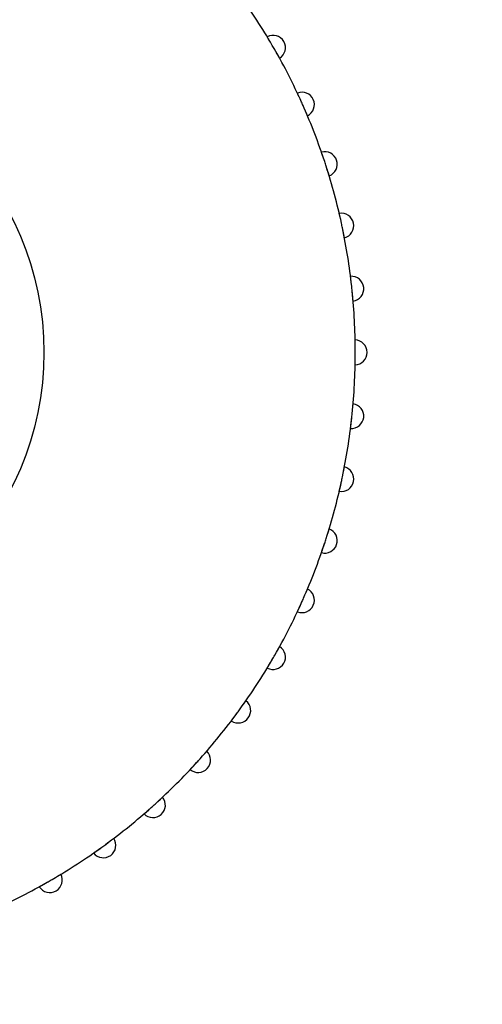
# Model space of a CAD drawing. Header units: millimetres. Extents: x 9903 to 16053, y 652 to 4977.
# Tile 50 of 83: x 11742.5 to 11751.78, y 1364.82 to 1384.6. Entities that reach past the tile are written whole.
import ezdxf

# ---------------------------------------------------------------- set-up
doc = ezdxf.new("R2010")
doc.units = ezdxf.units.MM
doc.header["$LTSCALE"] = 20
doc.header["$PDSIZE"] = -1
doc.linetypes.add('SLD-Solido', pattern=[0])
doc.layers.add('QUOTE', color=1, linetype='SLD-Solido')
doc.layers.add('SCHIZZI', color=9, linetype='Continuous')
doc.styles.add('SLDTEXTSTYLE2', font='GOTHIC.TTF', dxfattribs={"width": 0.913})
doc.dimstyles.new('SLDDIMSTYLE0', dxfattribs={"dimtxt": 70, "dimasz": 66.04, "dimexe": 0, "dimexo": 0.0625, "dimgap": 17.5, "dimtad": 1, "dimrnd": 1e-09, "dimzin": 12, "dimdsep": 46, "dimtxsty": 'SLDTEXTSTYLE2', "dimsah": 1, "dimcen": 0.09, "dimadec": 0, "dimazin": 3, "dimtfac": 1, "dimtofl": 0, "dimtmove": 0, "dimatfit": 3, "dimfxl": 1, "dimfrac": 2, "dimtolj": 1, "dimtzin": 12, "dimarcsym": 0})

# ---------------------------------------------------------------- blocks, each defined once
blk = doc.blocks.new('_D_4')
at = {"layer": 'Defpoints', "color": 0, "transparency": 16777216}
for p in [(10639.954, 1695.897), (11793.374, 1295.786), (11697.471, 1019.322)]:
    blk.add_point(p, dxfattribs=at)
at = {"layer": 'QUOTE', "color": 0, "lineweight": -2, "transparency": 16777216}
for p, q in [((10639.933, 1695.838), (10544.051, 1419.433)), ((10606.444, 1397.79), (11635.078, 1040.966)), ((11793.353, 1295.727), (11697.471, 1019.322))]:
    blk.add_line(p, q, dxfattribs=at)
at = {"layer": 'QUOTE', "color": 0, "transparency": 16777216}
for points in [[(10610.051, 1408.189), (10602.836, 1387.391), (10544.051, 1419.433)], [(11638.686, 1051.364), (11631.471, 1030.567), (11697.471, 1019.322)]]:
    blk.add_solid(points, dxfattribs=at)
at = {"layer": 'QUOTE', "color": 0, "transparency": 16777216, "insert": (11133.108, 1311.437), "char_height": 70, "attachment_point": 2, "rotation": 340.8688, "style": 'SLDTEXTSTYLE2'}
blk.add_mtext('\\A1;1220.85', dxfattribs=at)

msp = doc.modelspace()

# ---------------------------------------------------------------- linework, layer by layer
msp.add_arc((10635.003, -180.677), 1881.633, 52.036297, 69.54265)
at = {"layer": 'SCHIZZI'}
msp.add_circle((11736.983, 1377.914), 6, dxfattribs=at)
for centre, radius, start, end in [((10635.003, -180.677), 1884.633, 52.03624, 69.543378), ((11736.983, 1377.914), 12.25, 30.2264, 35.7736), ((11747.581, 1384.033), 0.25, 302.3119, 117.6881), ((11736.983, 1377.914), 12.25, 29.7736, 30.2264), ((11736.983, 1377.914), 12.25, 24.2264, 29.7736), ((11748.162, 1382.891), 0.25, 296.3119, 111.6881), ((11736.983, 1377.914), 12.25, 23.7736, 24.2264), ((11736.983, 1377.914), 12.25, 18.2264, 23.7736), ((11748.621, 1381.696), 0.25, 290.3119, 105.6881), ((11736.983, 1377.914), 12.25, 17.7736, 18.2264), ((11736.983, 1377.914), 12.25, 12.2264, 17.7736), ((11748.953, 1380.458), 0.25, 284.3119, 99.6881), ((11736.983, 1377.914), 12.25, 11.7736, 12.2264), ((11736.983, 1377.914), 12.25, 6.2264, 11.7736), ((11749.153, 1379.193), 0.25, 278.3119, 93.6881), ((11736.983, 1377.914), 12.25, 5.7736, 6.2264), ((11736.983, 1377.914), 12.25, 0.2264, 5.7736), ((11749.22, 1377.914), 0.25, 272.3119, 87.6881), ((11736.983, 1377.914), 12.25, 359.7736, 0.2264), ((11736.983, 1377.914), 12.25, 354.2264, 359.7736), ((11749.153, 1376.635), 0.25, 266.3119, 81.6881), ((11736.983, 1377.914), 12.25, 348.2264, 353.7736), ((11736.983, 1377.914), 12.25, 353.7736, 354.2264), ((11748.953, 1375.37), 0.25, 260.3119, 75.6881), ((11736.983, 1377.914), 12.25, 342.2264, 347.7736), ((11736.983, 1377.914), 12.25, 347.7736, 348.2264), ((11748.621, 1374.133), 0.25, 254.3119, 69.6881), ((11736.983, 1377.914), 12.25, 341.7736, 342.2264), ((11736.983, 1377.914), 12.25, 336.2264, 341.7736), ((11748.162, 1372.937), 0.25, 248.3119, 63.6881), ((11736.983, 1377.914), 12.25, 335.7736, 336.2264), ((11736.983, 1377.914), 12.25, 330.2264, 335.7736), ((11747.581, 1371.795), 0.25, 242.3119, 57.6881), ((11736.983, 1377.914), 12.25, 324.2264, 329.7736), ((11736.983, 1377.914), 12.25, 329.7736, 330.2264), ((11746.883, 1370.721), 0.25, 236.3119, 51.6881), ((11736.983, 1377.914), 12.25, 323.7736, 324.2264), ((11736.983, 1377.914), 12.25, 318.2264, 323.7736), ((11746.077, 1369.726), 0.25, 230.3119, 45.6881), ((11736.983, 1377.914), 12.25, 312.2264, 317.7736), ((11736.983, 1377.914), 12.25, 317.7736, 318.2264), ((11745.171, 1368.82), 0.25, 224.3119, 39.6881), ((11736.983, 1377.914), 12.25, 306.2264, 311.7736), ((11736.983, 1377.914), 12.25, 311.7736, 312.2264), ((11744.176, 1368.014), 0.25, 218.3119, 33.6881), ((11736.983, 1377.914), 12.25, 305.7736, 306.2264), ((11736.983, 1377.914), 12.25, 300.2264, 305.7736), ((11743.101, 1367.316), 0.25, 212.3119, 27.6881), ((11736.983, 1377.914), 12.25, 294.2264, 299.7736), ((11736.983, 1377.914), 12.25, 299.7736, 300.2264)]:
    msp.add_arc(centre, radius, start, end, dxfattribs=at)
for points, knots in [([(11747.509, 1384.18), (11747.507, 1384.183), (11747.503, 1384.19), (11747.497, 1384.2), (11747.491, 1384.21), (11747.483, 1384.223), (11747.477, 1384.233), (11747.472, 1384.241), (11747.469, 1384.247), (11747.466, 1384.252), (11747.465, 1384.254), (11747.464, 1384.254), (11747.464, 1384.254)], [0, 0, 0, 0, 0.062781, 0.150057, 0.238279, 0.327798, 0.500976, 0.588881, 0.678071, 0.807926, 0.93624, 1, 1, 1, 1]), ([(11747.714, 1383.821), (11747.714, 1383.822), (11747.714, 1383.822), (11747.713, 1383.824), (11747.711, 1383.827), (11747.708, 1383.833), (11747.704, 1383.841), (11747.698, 1383.851), (11747.692, 1383.862), (11747.684, 1383.876), (11747.676, 1383.891), (11747.669, 1383.903), (11747.662, 1383.916), (11747.654, 1383.929), (11747.646, 1383.943), (11747.639, 1383.956), (11747.631, 1383.971), (11747.623, 1383.984), (11747.618, 1383.994), (11747.616, 1383.997)], [0, 0, 0, 0, 0.052451, 0.105266, 0.15923, 0.213591, 0.319149, 0.372727, 0.427086, 0.53269, 0.58629, 0.64067, 0.693399, 0.746495, 0.800159, 0.854598, 0.890782, 0.96347, 1, 1, 1, 1]), ([(11748.106, 1383.046), (11748.105, 1383.049), (11748.101, 1383.056), (11748.096, 1383.066), (11748.091, 1383.077), (11748.085, 1383.09), (11748.08, 1383.101), (11748.076, 1383.11), (11748.073, 1383.116), (11748.071, 1383.121), (11748.07, 1383.123), (11748.07, 1383.124), (11748.07, 1383.124)], [0, 0, 0, 0, 0.0627806, 0.1500571, 0.2382793, 0.3277976, 0.500976, 0.5888812, 0.6780713, 0.8079256, 0.9362397, 1, 1, 1, 1]), ([(11748.273, 1382.667), (11748.273, 1382.667), (11748.273, 1382.668), (11748.272, 1382.67), (11748.271, 1382.673), (11748.268, 1382.679), (11748.264, 1382.687), (11748.26, 1382.698), (11748.256, 1382.707), (11748.252, 1382.718), (11748.247, 1382.729), (11748.242, 1382.741), (11748.234, 1382.758), (11748.226, 1382.776), (11748.218, 1382.796), (11748.212, 1382.809), (11748.205, 1382.824), (11748.199, 1382.838), (11748.195, 1382.849), (11748.193, 1382.852)], [0, 0, 0, 0, 0.052451, 0.105266, 0.15923, 0.213591, 0.319149, 0.372727, 0.427086, 0.47975, 0.532781, 0.586382, 0.640762, 0.746495, 0.800159, 0.854598, 0.890782, 0.96347, 1, 1, 1, 1]), ([(11748.581, 1381.855), (11748.58, 1381.858), (11748.578, 1381.866), (11748.574, 1381.877), (11748.57, 1381.888), (11748.566, 1381.901), (11748.562, 1381.913), (11748.559, 1381.922), (11748.556, 1381.928), (11748.554, 1381.934), (11748.554, 1381.936), (11748.554, 1381.936), (11748.554, 1381.936)], [0, 0, 0, 0, 0.062781, 0.150057, 0.238279, 0.327798, 0.500976, 0.588881, 0.678071, 0.807926, 0.93624, 1, 1, 1, 1]), ([(11748.708, 1381.461), (11748.708, 1381.461), (11748.708, 1381.462), (11748.707, 1381.464), (11748.706, 1381.467), (11748.704, 1381.473), (11748.702, 1381.482), (11748.698, 1381.493), (11748.694, 1381.506), (11748.69, 1381.521), (11748.685, 1381.537), (11748.68, 1381.551), (11748.676, 1381.565), (11748.672, 1381.579), (11748.667, 1381.594), (11748.662, 1381.608), (11748.657, 1381.624), (11748.653, 1381.639), (11748.649, 1381.65), (11748.648, 1381.653)], [0, 0, 0, 0, 0.052451, 0.105266, 0.15923, 0.213591, 0.319149, 0.372727, 0.427086, 0.53269, 0.58629, 0.64067, 0.693399, 0.746495, 0.800159, 0.854598, 0.890782, 0.96347, 1, 1, 1, 1]), ([(11748.93, 1380.621), (11748.929, 1380.624), (11748.927, 1380.632), (11748.925, 1380.643), (11748.922, 1380.655), (11748.919, 1380.669), (11748.916, 1380.681), (11748.914, 1380.69), (11748.912, 1380.697), (11748.911, 1380.702), (11748.911, 1380.705), (11748.911, 1380.705), (11748.911, 1380.705)], [0, 0, 0, 0, 0.062781, 0.150057, 0.238279, 0.327798, 0.500976, 0.588881, 0.678071, 0.807926, 0.93624, 1, 1, 1, 1]), ([(11749.014, 1380.216), (11749.014, 1380.216), (11749.014, 1380.217), (11749.014, 1380.219), (11749.013, 1380.222), (11749.012, 1380.228), (11749.01, 1380.238), (11749.008, 1380.249), (11749.006, 1380.259), (11749.004, 1380.27), (11749.002, 1380.281), (11748.999, 1380.294), (11748.996, 1380.312), (11748.992, 1380.332), (11748.987, 1380.353), (11748.985, 1380.367), (11748.981, 1380.384), (11748.978, 1380.399), (11748.976, 1380.41), (11748.975, 1380.414)], [0, 0, 0, 0, 0.052451, 0.105266, 0.15923, 0.213591, 0.319149, 0.372727, 0.427086, 0.47975, 0.532781, 0.586382, 0.640762, 0.746495, 0.800159, 0.854598, 0.890782, 0.96347, 1, 1, 1, 1]), ([(11749.147, 1379.357), (11749.146, 1379.365), (11749.145, 1379.377), (11749.143, 1379.392), (11749.142, 1379.403), (11749.141, 1379.412), (11749.14, 1379.42), (11749.139, 1379.428), (11749.138, 1379.434), (11749.137, 1379.44), (11749.137, 1379.442), (11749.137, 1379.443), (11749.137, 1379.443)], [0, 0, 0, 0, 0.148367, 0.23732, 0.326933, 0.413387, 0.500447, 0.588445, 0.67773, 0.807722, 0.936172, 1, 1, 1, 1]), ([(11749.189, 1378.946), (11749.189, 1378.946), (11749.189, 1378.946), (11749.189, 1378.948), (11749.189, 1378.952), (11749.188, 1378.958), (11749.187, 1378.968), (11749.186, 1378.979), (11749.185, 1378.992), (11749.184, 1379.008), (11749.182, 1379.025), (11749.181, 1379.039), (11749.18, 1379.054), (11749.178, 1379.069), (11749.177, 1379.085), (11749.175, 1379.099), (11749.174, 1379.116), (11749.172, 1379.131), (11749.171, 1379.143), (11749.171, 1379.146)], [0, 0, 0, 0, 0.052451, 0.105266, 0.15923, 0.213591, 0.319149, 0.372727, 0.427086, 0.53269, 0.58629, 0.64067, 0.693399, 0.746495, 0.800159, 0.854598, 0.890782, 0.96347, 1, 1, 1, 1]), ([(11749.232, 1378.078), (11749.232, 1378.081), (11749.231, 1378.089), (11749.231, 1378.101), (11749.231, 1378.113), (11749.231, 1378.127), (11749.231, 1378.139), (11749.23, 1378.149), (11749.23, 1378.155), (11749.23, 1378.161), (11749.23, 1378.164), (11749.23, 1378.164), (11749.23, 1378.164)], [0, 0, 0, 0, 0.062781, 0.150057, 0.238279, 0.327798, 0.500976, 0.588881, 0.678071, 0.807926, 0.93624, 1, 1, 1, 1]), ([(11749.23, 1377.664), (11749.23, 1377.664), (11749.23, 1377.665), (11749.23, 1377.667), (11749.23, 1377.67), (11749.23, 1377.677), (11749.231, 1377.686), (11749.231, 1377.698), (11749.231, 1377.711), (11749.231, 1377.727), (11749.231, 1377.744), (11749.232, 1377.758), (11749.232, 1377.772), (11749.232, 1377.788), (11749.232, 1377.804), (11749.232, 1377.818), (11749.232, 1377.835), (11749.233, 1377.85), (11749.233, 1377.862), (11749.233, 1377.866)], [0, 0, 0, 0, 0.052451, 0.105266, 0.15923, 0.213591, 0.319149, 0.372727, 0.427086, 0.53269, 0.58629, 0.64067, 0.693399, 0.746495, 0.800159, 0.854598, 0.890782, 0.96347, 1, 1, 1, 1]), ([(11749.182, 1376.797), (11749.182, 1376.8), (11749.183, 1376.808), (11749.184, 1376.819), (11749.185, 1376.831), (11749.186, 1376.846), (11749.187, 1376.858), (11749.188, 1376.867), (11749.188, 1376.874), (11749.189, 1376.879), (11749.189, 1376.882), (11749.189, 1376.882), (11749.189, 1376.882)], [0, 0, 0, 0, 0.062781, 0.150057, 0.238279, 0.327798, 0.500976, 0.588881, 0.678071, 0.807926, 0.93624, 1, 1, 1, 1]), ([(11749.137, 1376.385), (11749.137, 1376.386), (11749.137, 1376.386), (11749.137, 1376.388), (11749.138, 1376.391), (11749.138, 1376.398), (11749.14, 1376.407), (11749.141, 1376.419), (11749.142, 1376.429), (11749.144, 1376.44), (11749.145, 1376.451), (11749.147, 1376.464), (11749.149, 1376.483), (11749.151, 1376.503), (11749.154, 1376.524), (11749.155, 1376.538), (11749.157, 1376.555), (11749.159, 1376.57), (11749.16, 1376.582), (11749.16, 1376.585)], [0, 0, 0, 0, 0.052451, 0.105266, 0.15923, 0.213591, 0.319149, 0.372727, 0.427086, 0.47975, 0.532781, 0.586382, 0.640762, 0.746495, 0.800159, 0.854598, 0.890782, 0.96347, 1, 1, 1, 1]), ([(11748.998, 1375.528), (11748.999, 1375.531), (11749, 1375.539), (11749.002, 1375.55), (11749.005, 1375.562), (11749.007, 1375.576), (11749.01, 1375.588), (11749.012, 1375.597), (11749.013, 1375.604), (11749.014, 1375.609), (11749.014, 1375.612), (11749.014, 1375.612), (11749.014, 1375.612)], [0, 0, 0, 0, 0.062781, 0.150057, 0.238279, 0.327798, 0.500976, 0.588881, 0.678071, 0.807926, 0.93624, 1, 1, 1, 1]), ([(11748.911, 1375.123), (11748.911, 1375.123), (11748.911, 1375.124), (11748.911, 1375.126), (11748.912, 1375.129), (11748.913, 1375.136), (11748.916, 1375.145), (11748.918, 1375.156), (11748.92, 1375.166), (11748.923, 1375.176), (11748.926, 1375.188), (11748.928, 1375.201), (11748.933, 1375.219), (11748.937, 1375.239), (11748.942, 1375.259), (11748.945, 1375.274), (11748.948, 1375.29), (11748.952, 1375.305), (11748.954, 1375.316), (11748.955, 1375.32)], [0, 0, 0, 0, 0.052451, 0.105266, 0.15923, 0.213591, 0.319149, 0.372727, 0.427086, 0.47975, 0.532781, 0.586382, 0.640762, 0.746495, 0.800159, 0.854598, 0.890782, 0.96347, 1, 1, 1, 1]), ([(11748.683, 1374.285), (11748.684, 1374.288), (11748.686, 1374.295), (11748.689, 1374.306), (11748.693, 1374.318), (11748.697, 1374.332), (11748.701, 1374.343), (11748.703, 1374.352), (11748.705, 1374.359), (11748.707, 1374.364), (11748.708, 1374.367), (11748.708, 1374.367), (11748.708, 1374.367)], [0, 0, 0, 0, 0.062781, 0.150057, 0.238279, 0.327798, 0.500976, 0.588881, 0.678071, 0.807926, 0.93624, 1, 1, 1, 1]), ([(11748.554, 1373.892), (11748.554, 1373.892), (11748.554, 1373.892), (11748.554, 1373.894), (11748.555, 1373.898), (11748.558, 1373.904), (11748.561, 1373.912), (11748.564, 1373.923), (11748.569, 1373.936), (11748.574, 1373.951), (11748.579, 1373.967), (11748.584, 1373.98), (11748.589, 1373.994), (11748.593, 1374.009), (11748.599, 1374.024), (11748.603, 1374.038), (11748.608, 1374.054), (11748.613, 1374.068), (11748.617, 1374.079), (11748.618, 1374.083)], [0, 0, 0, 0, 0.052451, 0.105266, 0.15923, 0.213591, 0.319149, 0.372727, 0.427086, 0.53269, 0.58629, 0.64067, 0.693399, 0.746495, 0.800159, 0.854598, 0.890782, 0.96347, 1, 1, 1, 1]), ([(11748.239, 1373.082), (11748.241, 1373.085), (11748.244, 1373.092), (11748.248, 1373.103), (11748.253, 1373.114), (11748.259, 1373.127), (11748.263, 1373.138), (11748.267, 1373.147), (11748.27, 1373.153), (11748.272, 1373.158), (11748.273, 1373.161), (11748.273, 1373.161), (11748.273, 1373.161)], [0, 0, 0, 0, 0.062781, 0.150057, 0.238279, 0.327798, 0.500976, 0.588881, 0.678071, 0.807926, 0.93624, 1, 1, 1, 1]), ([(11748.07, 1372.704), (11748.07, 1372.705), (11748.07, 1372.705), (11748.071, 1372.707), (11748.072, 1372.71), (11748.075, 1372.716), (11748.079, 1372.724), (11748.084, 1372.735), (11748.088, 1372.744), (11748.093, 1372.754), (11748.098, 1372.765), (11748.103, 1372.777), (11748.111, 1372.793), (11748.119, 1372.812), (11748.128, 1372.831), (11748.134, 1372.844), (11748.141, 1372.86), (11748.148, 1372.873), (11748.152, 1372.884), (11748.154, 1372.887)], [0, 0, 0, 0, 0.052451, 0.105266, 0.15923, 0.213591, 0.319149, 0.372727, 0.427086, 0.47975, 0.532781, 0.586382, 0.640762, 0.746495, 0.800159, 0.854598, 0.890782, 0.96347, 1, 1, 1, 1]), ([(11747.672, 1371.932), (11747.674, 1371.934), (11747.678, 1371.941), (11747.684, 1371.951), (11747.689, 1371.962), (11747.696, 1371.974), (11747.702, 1371.985), (11747.707, 1371.993), (11747.71, 1371.999), (11747.713, 1372.004), (11747.714, 1372.006), (11747.714, 1372.007), (11747.714, 1372.007)], [0, 0, 0, 0, 0.0627806, 0.1500571, 0.2382793, 0.3277976, 0.500976, 0.5888812, 0.6780713, 0.8079256, 0.9362397, 1, 1, 1, 1]), ([(11747.464, 1371.574), (11747.464, 1371.574), (11747.465, 1371.574), (11747.466, 1371.576), (11747.468, 1371.579), (11747.471, 1371.585), (11747.476, 1371.593), (11747.482, 1371.603), (11747.489, 1371.614), (11747.496, 1371.627), (11747.505, 1371.642), (11747.513, 1371.654), (11747.52, 1371.667), (11747.528, 1371.68), (11747.536, 1371.694), (11747.543, 1371.706), (11747.552, 1371.721), (11747.559, 1371.734), (11747.565, 1371.744), (11747.567, 1371.747)], [0, 0, 0, 0, 0.052451, 0.105266, 0.15923, 0.213591, 0.319149, 0.372727, 0.427086, 0.53269, 0.58629, 0.64067, 0.693399, 0.746495, 0.800159, 0.854598, 0.890782, 0.96347, 1, 1, 1, 1]), ([(11746.989, 1370.847), (11746.993, 1370.853), (11747, 1370.863), (11747.008, 1370.875), (11747.015, 1370.884), (11747.02, 1370.892), (11747.025, 1370.899), (11747.029, 1370.905), (11747.033, 1370.91), (11747.036, 1370.915), (11747.038, 1370.917), (11747.038, 1370.917), (11747.038, 1370.917)], [0, 0, 0, 0, 0.1483667, 0.2373204, 0.3269337, 0.4133875, 0.5004472, 0.5884457, 0.6777305, 0.8086953, 0.9367783, 1, 1, 1, 1]), ([(11746.744, 1370.513), (11746.744, 1370.513), (11746.744, 1370.513), (11746.746, 1370.515), (11746.748, 1370.518), (11746.752, 1370.523), (11746.757, 1370.531), (11746.764, 1370.54), (11746.77, 1370.548), (11746.777, 1370.557), (11746.784, 1370.566), (11746.792, 1370.577), (11746.8, 1370.588), (11746.809, 1370.6), (11746.818, 1370.612), (11746.828, 1370.625), (11746.84, 1370.641), (11746.853, 1370.658), (11746.862, 1370.67), (11746.865, 1370.675)], [0, 0, 0, 0, 0.052449, 0.105262, 0.159224, 0.213583, 0.319137, 0.372713, 0.42707, 0.479732, 0.532761, 0.58636, 0.640738, 0.693465, 0.746559, 0.800221, 0.854658, 0.951271, 1, 1, 1, 1]), ([(11746.195, 1369.84), (11746.197, 1369.842), (11746.202, 1369.848), (11746.21, 1369.857), (11746.218, 1369.866), (11746.227, 1369.877), (11746.235, 1369.886), (11746.241, 1369.893), (11746.246, 1369.898), (11746.25, 1369.902), (11746.251, 1369.904), (11746.251, 1369.905), (11746.251, 1369.905)], [0, 0, 0, 0, 0.0627806, 0.1500573, 0.2382796, 0.3277979, 0.5009765, 0.5888817, 0.6780719, 0.808898, 0.9368453, 1, 1, 1, 1]), ([(11745.917, 1369.533), (11745.917, 1369.533), (11745.917, 1369.534), (11745.919, 1369.535), (11745.921, 1369.538), (11745.925, 1369.541), (11745.929, 1369.546), (11745.934, 1369.551), (11745.94, 1369.558), (11745.949, 1369.567), (11745.96, 1369.579), (11745.971, 1369.592), (11745.981, 1369.602), (11745.991, 1369.613), (11746.001, 1369.624), (11746.012, 1369.635), (11746.026, 1369.651), (11746.04, 1369.666), (11746.05, 1369.678), (11746.054, 1369.681)], [0, 0, 0, 0, 0.052449, 0.105262, 0.159224, 0.213583, 0.266222, 0.319229, 0.372805, 0.427162, 0.532761, 0.58636, 0.640738, 0.693465, 0.746559, 0.800221, 0.854658, 0.951271, 1, 1, 1, 1]), ([(11745.301, 1368.921), (11745.303, 1368.923), (11745.309, 1368.929), (11745.317, 1368.936), (11745.326, 1368.945), (11745.337, 1368.954), (11745.345, 1368.963), (11745.352, 1368.969), (11745.357, 1368.974), (11745.361, 1368.978), (11745.363, 1368.979), (11745.363, 1368.98), (11745.363, 1368.98)], [0, 0, 0, 0, 0.062781, 0.150057, 0.238279, 0.327798, 0.500976, 0.588881, 0.678071, 0.807926, 0.93624, 1, 1, 1, 1]), ([(11744.992, 1368.645), (11744.992, 1368.645), (11744.992, 1368.646), (11744.994, 1368.647), (11744.997, 1368.649), (11745, 1368.652), (11745.005, 1368.657), (11745.011, 1368.661), (11745.017, 1368.667), (11745.028, 1368.676), (11745.039, 1368.686), (11745.052, 1368.698), (11745.063, 1368.707), (11745.074, 1368.716), (11745.085, 1368.726), (11745.097, 1368.737), (11745.113, 1368.751), (11745.128, 1368.765), (11745.14, 1368.775), (11745.143, 1368.778)], [0, 0, 0, 0, 0.052449, 0.105262, 0.159224, 0.213583, 0.266222, 0.319229, 0.372805, 0.427162, 0.532761, 0.58636, 0.640738, 0.693465, 0.746559, 0.800221, 0.854658, 0.951262, 1, 1, 1, 1]), ([(11744.222, 1368.032), (11744.226, 1368.035), (11744.236, 1368.042), (11744.249, 1368.052), (11744.263, 1368.063), (11744.275, 1368.071), (11744.288, 1368.081), (11744.3, 1368.09), (11744.312, 1368.099), (11744.323, 1368.107), (11744.333, 1368.114), (11744.343, 1368.122), (11744.354, 1368.13), (11744.364, 1368.138), (11744.371, 1368.143), (11744.377, 1368.147), (11744.381, 1368.151), (11744.383, 1368.152), (11744.384, 1368.152), (11744.384, 1368.153)], [0, 0, 0, 0, 0.039809, 0.119838, 0.160108, 0.212861, 0.265979, 0.320254, 0.374929, 0.427838, 0.48112, 0.534978, 0.589628, 0.695352, 0.749017, 0.803466, 0.882741, 0.961075, 1, 1, 1, 1]), ([(11743.979, 1367.859), (11743.98, 1367.859), (11743.98, 1367.859), (11743.982, 1367.86), (11743.984, 1367.862), (11743.99, 1367.866), (11743.997, 1367.871), (11744.007, 1367.878), (11744.015, 1367.884), (11744.024, 1367.89), (11744.034, 1367.897), (11744.045, 1367.905), (11744.056, 1367.913), (11744.068, 1367.921), (11744.08, 1367.93), (11744.093, 1367.939), (11744.11, 1367.951), (11744.127, 1367.963), (11744.14, 1367.972), (11744.144, 1367.975)], [0, 0, 0, 0, 0.052449, 0.105262, 0.159224, 0.213583, 0.319137, 0.372713, 0.42707, 0.479732, 0.532761, 0.58636, 0.640738, 0.693465, 0.746559, 0.800221, 0.854658, 0.951262, 1, 1, 1, 1]), ([(11743.249, 1367.388), (11743.256, 1367.392), (11743.266, 1367.398), (11743.279, 1367.406), (11743.288, 1367.411), (11743.296, 1367.416), (11743.304, 1367.421), (11743.31, 1367.424), (11743.316, 1367.428), (11743.32, 1367.431), (11743.322, 1367.432), (11743.323, 1367.432), (11743.323, 1367.432)], [0, 0, 0, 0, 0.148367, 0.23732, 0.326933, 0.413387, 0.500447, 0.588445, 0.67773, 0.807722, 0.936172, 1, 1, 1, 1]), ([(11742.89, 1367.183), (11742.89, 1367.183), (11742.89, 1367.183), (11742.892, 1367.184), (11742.895, 1367.185), (11742.901, 1367.189), (11742.909, 1367.193), (11742.919, 1367.199), (11742.931, 1367.205), (11742.945, 1367.213), (11742.96, 1367.221), (11742.972, 1367.228), (11742.985, 1367.235), (11742.998, 1367.243), (11743.012, 1367.25), (11743.025, 1367.258), (11743.039, 1367.266), (11743.052, 1367.274), (11743.062, 1367.279), (11743.066, 1367.281)], [0, 0, 0, 0, 0.052451, 0.105266, 0.15923, 0.213591, 0.319149, 0.372727, 0.427086, 0.53269, 0.58629, 0.64067, 0.693399, 0.746495, 0.800159, 0.854598, 0.890782, 0.96347, 1, 1, 1, 1])]:
    msp.add_open_spline(points, degree=3, knots=knots, dxfattribs=at)

# ---------------------------------------------------------------- dimensions: what is measured, and where the dimension line sits
at = {"layer": 'QUOTE'}
dim = msp.add_linear_dim(base=(11697.471, 1019.322), p1=(10639.954, 1695.897), p2=(11793.374, 1295.786), angle=340.8688, dimstyle='SLDDIMSTYLE0', dxfattribs=at)
dim.commit()
dim.dimension.update_dxf_attribs({"geometry": '_D_4', "text_midpoint": (11103.277, 1225.443), "dimtype": 160})

doc.saveas('drawing.dxf')
